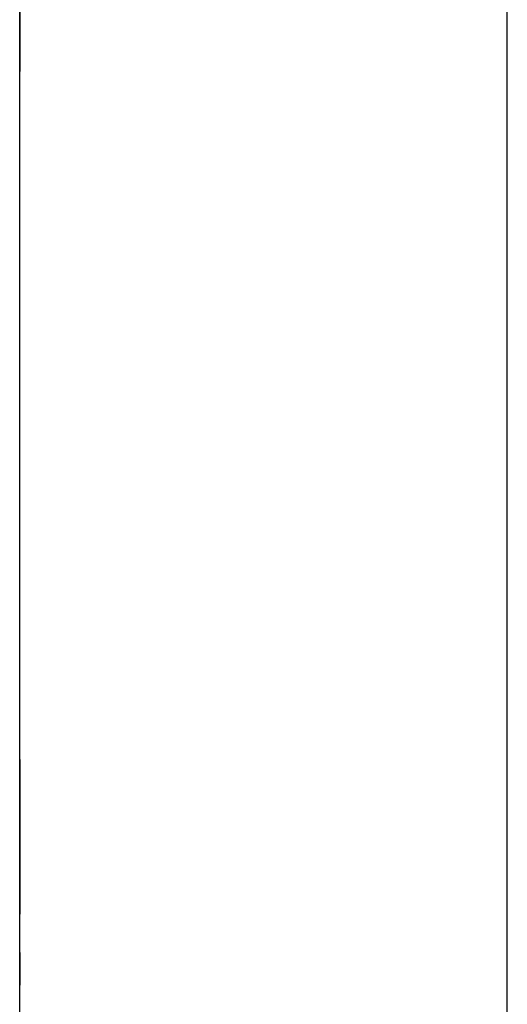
# Model space of a CAD drawing. Extents: x -270 to 272, y -152 to 146.
# Tile 64 of 256: x 228.57 to 230.17, y -66.43 to -63.2. Entities that reach past the tile are written whole.
import ezdxf

# ---------------------------------------------------------------- set-up
doc = ezdxf.new("R2010")
doc.units = 0
doc.layers.get('0').update_dxf_attribs({"linetype": 'CONTINUOUS'})

msp = doc.modelspace()

# ---------------------------------------------------------------- linework, layer by layer
at = {"color": 250}
msp.add_line((228.568, -131.9306), (228.568, -27.4746), dxfattribs=at)
for p, q in [((230.168, -129.9306), (230.168, -35.4746)), ((228.568, -59.7456), (228.568, -63.2599)), ((228.568, -63.2599), (228.568, -63.2935)), ((228.568, -63.3226), (228.568, -63.2599)), ((228.568, -63.2935), (228.568, -63.3226)), ((228.568, -63.2935), (228.568, -63.3677)), ((228.568, -63.3226), (228.568, -63.3677)), ((228.568, -66.2599), (228.568, -63.3677)), ((228.568, -65.6266), (228.568, -66.1346)), ((228.568, -66.1346), (228.568, -65.6266)), ((228.568, -65.6266), (228.568, -66.1346)), ((228.568, -66.1346), (228.568, -65.6266)), ((228.568, -65.6266), (228.568, -66.1346)), ((228.568, -66.1346), (228.568, -65.6266)), ((228.568, -65.6266), (228.568, -66.1346)), ((228.568, -66.1346), (228.568, -65.6266)), ((228.568, -65.6266), (228.568, -66.1346)), ((228.568, -66.1346), (228.568, -65.6266)), ((228.568, -65.6266), (228.568, -66.1346)), ((228.568, -66.1346), (228.568, -65.6266)), ((228.568, -65.6266), (228.568, -66.1346)), ((228.568, -66.1346), (228.568, -65.6266)), ((228.568, -65.6266), (228.568, -66.1346)), ((228.568, -66.1346), (228.568, -65.6266)), ((228.568, -65.6266), (228.568, -66.1346)), ((228.568, -66.1346), (228.568, -65.6266)), ((228.568, -65.6266), (228.568, -66.1346)), ((228.568, -66.1346), (228.568, -65.6266)), ((228.568, -65.6266), (228.568, -66.1346)), ((228.568, -66.1346), (228.568, -65.6266)), ((228.568, -65.6266), (228.568, -66.1346)), ((228.568, -66.1346), (228.568, -65.6266)), ((228.568, -65.6266), (228.568, -66.1346)), ((228.568, -66.1346), (228.568, -65.6266)), ((228.568, -65.6266), (228.568, -66.1346)), ((228.568, -66.1346), (228.568, -65.6266)), ((228.568, -65.6266), (228.568, -66.1346)), ((228.568, -66.1346), (228.568, -65.6266)), ((228.568, -65.6266), (228.568, -66.1346)), ((228.568, -66.1346), (228.568, -65.6266)), ((228.568, -65.6266), (228.568, -66.1346)), ((228.568, -66.1346), (228.568, -65.6266)), ((228.568, -65.6266), (228.568, -66.1346)), ((228.568, -66.1346), (228.568, -65.6266)), ((228.568, -65.6266), (228.568, -66.1346)), ((228.568, -66.1346), (228.568, -65.6266)), ((228.568, -65.6266), (228.568, -66.1346)), ((228.568, -66.1346), (228.568, -65.6266)), ((228.568, -65.6266), (228.568, -66.1346)), ((228.568, -66.1346), (228.568, -65.6266)), ((228.568, -65.6266), (228.568, -66.1346)), ((228.568, -66.1346), (228.568, -65.6266)), ((228.568, -65.6266), (228.568, -66.1346)), ((228.568, -66.1346), (228.568, -65.6266)), ((228.568, -65.6266), (228.568, -66.1346)), ((228.568, -66.1346), (228.568, -65.6266)), ((228.568, -65.6266), (228.568, -66.1346)), ((228.568, -66.1346), (228.568, -65.6266)), ((228.568, -65.6266), (228.568, -66.1346)), ((228.568, -66.1346), (228.568, -65.6266)), ((228.568, -65.6266), (228.568, -66.1346)), ((228.568, -66.1346), (228.568, -65.6266)), ((228.568, -65.6266), (228.568, -66.1346)), ((228.568, -66.1346), (228.568, -65.6266)), ((228.568, -65.6266), (228.568, -66.1346)), ((228.568, -66.1346), (228.568, -65.6266)), ((228.568, -65.6266), (228.568, -66.1346)), ((228.568, -66.1346), (228.568, -65.6266)), ((228.568, -65.6266), (228.568, -66.1346)), ((228.568, -66.1346), (228.568, -65.6266)), ((228.568, -65.6266), (228.568, -66.1346)), ((228.568, -66.1346), (228.568, -65.6266)), ((228.568, -65.6266), (228.568, -66.1346)), ((228.568, -66.1346), (228.568, -65.6266)), ((228.568, -65.6266), (228.568, -66.1346)), ((228.568, -66.1346), (228.568, -65.6266)), ((228.568, -65.6266), (228.568, -66.1346)), ((228.568, -66.1346), (228.568, -65.6266)), ((228.568, -65.6266), (228.568, -66.1346)), ((228.568, -66.1346), (228.568, -65.6266)), ((228.568, -65.6266), (228.568, -66.1346)), ((228.568, -66.1346), (228.568, -65.6266)), ((228.568, -65.6266), (228.568, -66.1346)), ((228.568, -66.1346), (228.568, -65.6266)), ((228.568, -65.6266), (228.568, -66.1346)), ((228.568, -66.1346), (228.568, -65.6266)), ((228.568, -65.6266), (228.568, -66.1346)), ((228.568, -66.1346), (228.568, -65.6266)), ((228.568, -65.6266), (228.568, -66.1346)), ((228.568, -66.1346), (228.568, -65.6266)), ((228.568, -65.6266), (228.568, -66.1346)), ((228.568, -66.1346), (228.568, -65.6266)), ((228.568, -65.6266), (228.568, -66.1346)), ((228.568, -66.1346), (228.568, -65.6266)), ((228.568, -65.6266), (228.568, -66.1346)), ((228.568, -66.1346), (228.568, -65.6266)), ((228.568, -65.6266), (228.568, -66.1346)), ((228.568, -66.1346), (228.568, -65.6266)), ((228.568, -65.6266), (228.568, -66.1346)), ((228.568, -66.1346), (228.568, -65.6266)), ((228.568, -65.6266), (228.568, -66.1346)), ((228.568, -66.1346), (228.568, -65.6266)), ((228.568, -65.6266), (228.568, -66.1346)), ((228.568, -66.1346), (228.568, -65.6266)), ((228.568, -65.6266), (228.568, -66.1346)), ((228.568, -66.1346), (228.568, -65.6266)), ((228.568, -65.6266), (228.568, -66.1346)), ((228.568, -66.1346), (228.568, -65.6266)), ((228.568, -65.6266), (228.568, -66.1346)), ((228.568, -66.1346), (228.568, -65.6266)), ((228.568, -65.6266), (228.568, -66.1346)), ((228.568, -66.1346), (228.568, -65.6266)), ((228.568, -65.6266), (228.568, -66.1346)), ((228.568, -66.1346), (228.568, -65.6266)), ((228.568, -65.6266), (228.568, -66.1346)), ((228.568, -66.1346), (228.568, -65.6266)), ((228.568, -65.6266), (228.568, -66.1346)), ((228.568, -66.1346), (228.568, -65.6266)), ((228.568, -65.6266), (228.568, -66.1346)), ((228.568, -66.1346), (228.568, -65.6266)), ((228.568, -65.6266), (228.568, -66.1346)), ((228.568, -66.1346), (228.568, -65.6266)), ((228.568, -65.6266), (228.568, -66.1346)), ((228.568, -66.1346), (228.568, -65.6266)), ((228.568, -65.6266), (228.568, -66.1346)), ((228.568, -66.1346), (228.568, -65.6266)), ((228.568, -65.6266), (228.568, -66.1346)), ((228.568, -66.1346), (228.568, -65.6266)), ((228.568, -65.6266), (228.568, -66.1346)), ((228.568, -66.1346), (228.568, -65.6266)), ((228.568, -65.6266), (228.568, -66.1346)), ((228.568, -66.1346), (228.568, -65.6266)), ((228.568, -65.6266), (228.568, -66.1346)), ((228.568, -66.1346), (228.568, -65.6266)), ((228.568, -65.6266), (228.568, -66.1346)), ((228.568, -66.1346), (228.568, -65.6266)), ((228.568, -65.6266), (228.568, -66.1346)), ((228.568, -66.1346), (228.568, -65.6266)), ((228.568, -65.6266), (228.568, -66.1346)), ((228.568, -66.1346), (228.568, -65.6266)), ((228.568, -65.6266), (228.568, -66.1346)), ((228.568, -66.1346), (228.568, -65.6266)), ((228.568, -65.6266), (228.568, -66.1346)), ((228.568, -66.1346), (228.568, -65.6266)), ((228.568, -65.6266), (228.568, -66.1346)), ((228.568, -66.1346), (228.568, -65.6266)), ((228.568, -65.6266), (228.568, -66.1346)), ((228.568, -66.1346), (228.568, -65.6266)), ((228.568, -65.6266), (228.568, -66.1346)), ((228.568, -66.1346), (228.568, -65.6266)), ((228.568, -65.6266), (228.568, -66.1346)), ((228.568, -66.1346), (228.568, -65.6266)), ((228.568, -65.6266), (228.568, -66.1346)), ((228.568, -66.1346), (228.568, -65.6266)), ((228.568, -65.6266), (228.568, -66.1346)), ((228.568, -66.1346), (228.568, -65.6266)), ((228.568, -65.6266), (228.568, -66.1346)), ((228.568, -66.1346), (228.568, -65.6266)), ((228.568, -65.6266), (228.568, -66.1346)), ((228.568, -66.1346), (228.568, -65.6266)), ((228.568, -65.6266), (228.568, -66.1346)), ((228.568, -66.1346), (228.568, -65.6266)), ((228.568, -65.6266), (228.568, -66.1346)), ((228.568, -66.1346), (228.568, -65.6266)), ((228.568, -65.6266), (228.568, -66.1346)), ((228.568, -66.1346), (228.568, -65.6266)), ((228.568, -65.6266), (228.568, -66.1346)), ((228.568, -66.1346), (228.568, -65.6266)), ((228.568, -65.6266), (228.568, -66.1346)), ((228.568, -66.1346), (228.568, -65.6266)), ((228.568, -65.6266), (228.568, -66.1346)), ((228.568, -66.1346), (228.568, -65.6266)), ((228.568, -65.6266), (228.568, -66.1346)), ((228.568, -66.1346), (228.568, -65.6266)), ((228.568, -65.6266), (228.568, -66.1346)), ((228.568, -66.1346), (228.568, -65.6266)), ((228.568, -65.6266), (228.568, -66.1346)), ((228.568, -66.1346), (228.568, -65.6266)), ((228.568, -65.6266), (228.568, -66.1346)), ((228.568, -66.1346), (228.568, -65.6266)), ((228.568, -65.6266), (228.568, -66.1346)), ((228.568, -66.1346), (228.568, -65.6266)), ((228.568, -65.6266), (228.568, -66.1346)), ((228.568, -66.1346), (228.568, -65.6266)), ((228.568, -65.6266), (228.568, -66.1346)), ((228.568, -66.1346), (228.568, -65.6266)), ((228.568, -65.6266), (228.568, -66.1346)), ((228.568, -66.1346), (228.568, -65.6266)), ((228.568, -65.6266), (228.568, -66.1346)), ((228.568, -66.1346), (228.568, -65.6266)), ((228.568, -65.6266), (228.568, -66.1346)), ((228.568, -66.1346), (228.568, -65.6266)), ((228.568, -65.6266), (228.568, -66.1346)), ((228.568, -66.1346), (228.568, -65.6266)), ((228.568, -65.6266), (228.568, -66.1346)), ((228.568, -66.1346), (228.568, -65.6266)), ((228.568, -65.6266), (228.568, -66.1346)), ((228.568, -66.1346), (228.568, -65.6266)), ((228.568, -65.6266), (228.568, -66.1346)), ((228.568, -66.1346), (228.568, -65.6266)), ((228.568, -65.6266), (228.568, -66.1346)), ((228.568, -66.1346), (228.568, -65.6266)), ((228.568, -65.6266), (228.568, -66.1346)), ((228.568, -66.1346), (228.568, -65.6266)), ((228.568, -65.6266), (228.568, -66.1346)), ((228.568, -66.1346), (228.568, -65.6266)), ((228.568, -65.6266), (228.568, -66.1346)), ((228.568, -66.1346), (228.568, -65.6266)), ((228.568, -65.6266), (228.568, -66.1346)), ((228.568, -66.1346), (228.568, -65.6266)), ((228.568, -65.6266), (228.568, -66.1346)), ((228.568, -66.1346), (228.568, -65.6266)), ((228.568, -65.6266), (228.568, -66.1346)), ((228.568, -66.1346), (228.568, -65.6266)), ((228.568, -65.6266), (228.568, -66.1346)), ((228.568, -66.1346), (228.568, -65.6266)), ((228.568, -65.6266), (228.568, -66.1346)), ((228.568, -66.1346), (228.568, -65.6266)), ((228.568, -65.6266), (228.568, -66.1346)), ((228.568, -66.1346), (228.568, -65.6266)), ((228.568, -65.6266), (228.568, -66.1346)), ((228.568, -66.1346), (228.568, -65.6266)), ((228.568, -65.6266), (228.568, -66.1346)), ((228.568, -66.1346), (228.568, -65.6266)), ((228.568, -65.6266), (228.568, -66.1346)), ((228.568, -66.1346), (228.568, -65.6266)), ((228.568, -65.6266), (228.568, -66.1346)), ((228.568, -66.1346), (228.568, -65.6266)), ((228.568, -65.6266), (228.568, -66.1346)), ((228.568, -66.1346), (228.568, -65.6266)), ((228.568, -65.6266), (228.568, -66.1346)), ((228.568, -66.1346), (228.568, -65.6266)), ((228.568, -65.6266), (228.568, -66.1346)), ((228.568, -66.1346), (228.568, -65.6266)), ((228.568, -65.6266), (228.568, -66.1346)), ((228.568, -66.1346), (228.568, -65.6266)), ((228.568, -65.6266), (228.568, -66.1346)), ((228.568, -66.1346), (228.568, -65.6266)), ((228.568, -65.6266), (228.568, -66.1346)), ((228.568, -66.1346), (228.568, -65.6266)), ((228.568, -65.6266), (228.568, -66.1346)), ((228.568, -66.1346), (228.568, -65.6266)), ((228.568, -65.6266), (228.568, -66.1346)), ((228.568, -66.1346), (228.568, -65.6266)), ((228.568, -65.6266), (228.568, -66.1346)), ((228.568, -66.1346), (228.568, -65.6266)), ((228.568, -65.6266), (228.568, -66.1346)), ((228.568, -66.1346), (228.568, -65.6266)), ((228.568, -65.6266), (228.568, -66.1346)), ((228.568, -66.1346), (228.568, -65.6266)), ((228.568, -65.6266), (228.568, -66.1346)), ((228.568, -66.1346), (228.568, -65.6266)), ((228.568, -65.6266), (228.568, -66.1346)), ((228.568, -66.1346), (228.568, -65.6266)), ((228.568, -65.6266), (228.568, -66.1346)), ((228.568, -66.1346), (228.568, -65.6266)), ((228.568, -65.6266), (228.568, -66.1346)), ((228.568, -66.1346), (228.568, -65.6266)), ((228.568, -65.6266), (228.568, -66.1346)), ((228.568, -66.1346), (228.568, -65.6266)), ((228.568, -65.6266), (228.568, -66.1346)), ((228.568, -66.1346), (228.568, -65.6266)), ((228.568, -65.6266), (228.568, -66.1346)), ((228.568, -66.1346), (228.568, -65.6266)), ((228.568, -65.6266), (228.568, -66.1346)), ((228.568, -66.1346), (228.568, -65.6266)), ((228.568, -65.6266), (228.568, -66.1346)), ((228.568, -66.1346), (228.568, -65.6266)), ((228.568, -65.6266), (228.568, -66.1346)), ((228.568, -66.1346), (228.568, -65.6266)), ((228.568, -65.6266), (228.568, -66.1346)), ((228.568, -66.1346), (228.568, -65.6266)), ((228.568, -65.6266), (228.568, -66.1346)), ((228.568, -66.1346), (228.568, -65.6266)), ((228.568, -65.6266), (228.568, -66.1346)), ((228.568, -66.1346), (228.568, -65.6266)), ((228.568, -65.6266), (228.568, -66.1346)), ((228.568, -66.1346), (228.568, -65.6266)), ((228.568, -65.6266), (228.568, -66.1346)), ((228.568, -66.1346), (228.568, -65.6266)), ((228.568, -65.6266), (228.568, -66.1346)), ((228.568, -66.1346), (228.568, -65.6266)), ((228.568, -65.6266), (228.568, -66.1346)), ((228.568, -66.1346), (228.568, -65.6266)), ((228.568, -65.6266), (228.568, -66.1346)), ((228.568, -66.1346), (228.568, -65.6266)), ((228.568, -65.6266), (228.568, -66.1346)), ((228.568, -66.1346), (228.568, -65.6266)), ((228.568, -65.6266), (228.568, -66.1346)), ((228.568, -66.1346), (228.568, -65.6266)), ((228.568, -65.6266), (228.568, -66.1346)), ((228.568, -66.1346), (228.568, -65.6266)), ((228.568, -65.6266), (228.568, -66.1346)), ((228.568, -66.1346), (228.568, -65.6266)), ((228.568, -65.6266), (228.568, -66.1346)), ((228.568, -66.1346), (228.568, -65.6266)), ((228.568, -65.6266), (228.568, -66.1346)), ((228.568, -66.1346), (228.568, -65.6266)), ((228.568, -65.6266), (228.568, -66.1346)), ((228.568, -66.1346), (228.568, -65.6266)), ((228.568, -65.6266), (228.568, -66.1346)), ((228.568, -66.1346), (228.568, -65.6266)), ((228.568, -65.6266), (228.568, -66.1346)), ((228.568, -66.1346), (228.568, -65.6266)), ((228.568, -65.6266), (228.568, -66.1346)), ((228.568, -66.1346), (228.568, -65.6266)), ((228.568, -65.6266), (228.568, -66.1346)), ((228.568, -66.1346), (228.568, -65.6266)), ((228.568, -65.6266), (228.568, -66.1346)), ((228.568, -66.1346), (228.568, -65.6266)), ((228.568, -65.6266), (228.568, -66.1346)), ((228.568, -66.1346), (228.568, -65.6266)), ((228.568, -65.6266), (228.568, -66.1346)), ((228.568, -66.1346), (228.568, -65.6266)), ((228.568, -65.6266), (228.568, -66.1346)), ((228.568, -66.1346), (228.568, -65.6266)), ((228.568, -65.6266), (228.568, -66.1346)), ((228.568, -66.1346), (228.568, -65.6266)), ((228.568, -65.6266), (228.568, -66.1346)), ((228.568, -66.1346), (228.568, -65.6266)), ((228.568, -65.6266), (228.568, -66.1346)), ((228.568, -66.1346), (228.568, -65.6266)), ((228.568, -65.6266), (228.568, -66.1346)), ((228.568, -66.1346), (228.568, -65.6266)), ((228.568, -65.6266), (228.568, -66.1346)), ((228.568, -66.1346), (228.568, -65.6266)), ((228.568, -65.6266), (228.568, -66.1346)), ((228.568, -66.1346), (228.568, -65.6266)), ((228.568, -65.6266), (228.568, -66.1346)), ((228.568, -66.1346), (228.568, -65.6266)), ((228.568, -65.6266), (228.568, -66.1346)), ((228.568, -66.1346), (228.568, -65.6266)), ((228.568, -65.6266), (228.568, -66.1346)), ((228.568, -66.1346), (228.568, -65.6266)), ((228.568, -65.6266), (228.568, -66.1346)), ((228.568, -66.1346), (228.568, -65.6266)), ((228.568, -65.6266), (228.568, -66.1346)), ((228.568, -66.1346), (228.568, -65.6266)), ((228.568, -65.6266), (228.568, -66.1346)), ((228.568, -66.1346), (228.568, -65.6266)), ((228.568, -65.6266), (228.568, -66.1346)), ((228.568, -66.1346), (228.568, -65.6266)), ((228.568, -65.6266), (228.568, -66.1346)), ((228.568, -66.1346), (228.568, -65.6266)), ((228.568, -65.6266), (228.568, -66.1346)), ((228.568, -66.1346), (228.568, -65.6266)), ((228.568, -65.6266), (228.568, -66.1346)), ((228.568, -66.1346), (228.568, -65.6266)), ((228.568, -65.6266), (228.568, -66.1346)), ((228.568, -66.1346), (228.568, -65.6266)), ((228.568, -65.6266), (228.568, -66.1346)), ((228.568, -66.1346), (228.568, -65.6266)), ((228.568, -65.6266), (228.568, -66.1346)), ((228.568, -66.1346), (228.568, -65.6266)), ((228.568, -65.6266), (228.568, -66.1346)), ((228.568, -66.1346), (228.568, -65.6266)), ((228.568, -65.6266), (228.568, -66.1346)), ((228.568, -66.1346), (228.568, -65.6266)), ((228.568, -65.6266), (228.568, -66.1346)), ((228.568, -66.1346), (228.568, -65.6266)), ((228.568, -65.6266), (228.568, -66.1346)), ((228.568, -66.1346), (228.568, -65.6266)), ((228.568, -65.6266), (228.568, -66.1346)), ((228.568, -66.1346), (228.568, -65.6266)), ((228.568, -65.6266), (228.568, -66.1346)), ((228.568, -66.1346), (228.568, -65.6266)), ((228.568, -65.6266), (228.568, -66.1346)), ((228.568, -66.1346), (228.568, -65.6266)), ((228.568, -65.6266), (228.568, -66.1346)), ((228.568, -66.1346), (228.568, -65.6266)), ((228.568, -65.6266), (228.568, -66.1346)), ((228.568, -66.1346), (228.568, -65.6266)), ((228.568, -65.6266), (228.568, -66.1346)), ((228.568, -66.1346), (228.568, -65.6266)), ((228.568, -65.6266), (228.568, -66.1346)), ((228.568, -66.1346), (228.568, -65.6266)), ((228.568, -65.6266), (228.568, -66.1346)), ((228.568, -66.1346), (228.568, -65.6266)), ((228.568, -65.6266), (228.568, -66.1346)), ((228.568, -66.1346), (228.568, -65.6266)), ((228.568, -65.6266), (228.568, -66.1346)), ((228.568, -66.1346), (228.568, -65.6266)), ((228.568, -65.6266), (228.568, -66.1346)), ((228.568, -66.1346), (228.568, -65.6266)), ((228.568, -65.6266), (228.568, -66.1346)), ((228.568, -66.1346), (228.568, -65.6266)), ((228.568, -65.6266), (228.568, -66.1346)), ((228.568, -66.1346), (228.568, -65.6266)), ((228.568, -65.6266), (228.568, -66.1346)), ((228.568, -66.1346), (228.568, -65.6266)), ((228.568, -65.6266), (228.568, -66.1346)), ((228.568, -66.1346), (228.568, -65.6266)), ((228.568, -65.6266), (228.568, -66.1346)), ((228.568, -66.1346), (228.568, -65.6266)), ((228.568, -65.6266), (228.568, -66.1346)), ((228.568, -66.1346), (228.568, -65.6266)), ((228.568, -65.6266), (228.568, -66.1346)), ((228.568, -66.1346), (228.568, -65.6266)), ((228.568, -65.6266), (228.568, -66.1346)), ((228.568, -66.1346), (228.568, -65.6266)), ((228.568, -65.6266), (228.568, -66.1346)), ((228.568, -66.1346), (228.568, -65.6266)), ((228.568, -65.6266), (228.568, -66.1346)), ((228.568, -66.1346), (228.568, -65.6266)), ((228.568, -65.6266), (228.568, -66.1346)), ((228.568, -66.1346), (228.568, -65.6266)), ((228.568, -65.6266), (228.568, -66.1346)), ((228.568, -66.1346), (228.568, -65.6266)), ((228.568, -65.6266), (228.568, -66.1346)), ((228.568, -66.1346), (228.568, -65.6266)), ((228.568, -65.6266), (228.568, -66.1346)), ((228.568, -66.1346), (228.568, -65.6266)), ((228.568, -65.6266), (228.568, -66.1346)), ((228.568, -66.1346), (228.568, -65.6266)), ((228.568, -65.6266), (228.568, -66.1346)), ((228.568, -66.1346), (228.568, -65.6266)), ((228.568, -65.6266), (228.568, -66.1346)), ((228.568, -66.1346), (228.568, -65.6266)), ((228.568, -65.6266), (228.568, -66.1346)), ((228.568, -66.1346), (228.568, -65.6266)), ((228.568, -65.6266), (228.568, -66.1346)), ((228.568, -66.1346), (228.568, -65.6266)), ((228.568, -65.6266), (228.568, -66.1346)), ((228.568, -66.1346), (228.568, -65.6266)), ((228.568, -65.6266), (228.568, -66.1346)), ((228.568, -66.1346), (228.568, -65.6266)), ((228.568, -65.6266), (228.568, -66.1346)), ((228.568, -66.1346), (228.568, -65.6266)), ((228.568, -65.6266), (228.568, -66.1346)), ((228.568, -66.1346), (228.568, -65.6266)), ((228.568, -65.6266), (228.568, -66.1346)), ((228.568, -66.1346), (228.568, -65.6266)), ((228.568, -65.6266), (228.568, -66.1346)), ((228.568, -66.1346), (228.568, -65.6266)), ((228.568, -65.6266), (228.568, -66.1346)), ((228.568, -66.1346), (228.568, -65.6266)), ((228.568, -65.6266), (228.568, -66.1346)), ((228.568, -66.1346), (228.568, -65.6266)), ((228.568, -65.6266), (228.568, -66.1346)), ((228.568, -66.1346), (228.568, -65.6266)), ((228.568, -65.6266), (228.568, -66.1346)), ((228.568, -66.1346), (228.568, -65.6266)), ((228.568, -65.6266), (228.568, -66.1346)), ((228.568, -66.1346), (228.568, -65.6266)), ((228.568, -65.6266), (228.568, -66.1346)), ((228.568, -66.1346), (228.568, -65.6266)), ((228.568, -65.6266), (228.568, -66.1346)), ((228.568, -66.1346), (228.568, -65.6266)), ((228.568, -65.6266), (228.568, -66.1346)), ((228.568, -66.1346), (228.568, -65.6266)), ((228.568, -65.6266), (228.568, -66.1346)), ((228.568, -66.1346), (228.568, -65.6266)), ((228.568, -65.6266), (228.568, -66.1346)), ((228.568, -66.1346), (228.568, -65.6266)), ((228.568, -65.6266), (228.568, -66.1346)), ((228.568, -66.1346), (228.568, -65.6266)), ((228.568, -65.6266), (228.568, -66.1346)), ((228.568, -66.1346), (228.568, -65.6266)), ((228.568, -65.6266), (228.568, -66.1346)), ((228.568, -66.1346), (228.568, -65.6266)), ((228.568, -65.6266), (228.568, -66.1346)), ((228.568, -66.1346), (228.568, -65.6266)), ((228.568, -65.6266), (228.568, -66.1346)), ((228.568, -66.1346), (228.568, -65.6266)), ((228.568, -65.6266), (228.568, -66.1346)), ((228.568, -66.1346), (228.568, -65.6266)), ((228.568, -65.6266), (228.568, -66.1346)), ((228.568, -66.1346), (228.568, -65.6266)), ((228.568, -65.6266), (228.568, -66.1346)), ((228.568, -66.1346), (228.568, -65.6266)), ((228.568, -65.6266), (228.568, -66.1346)), ((228.568, -66.1346), (228.568, -65.6266)), ((228.568, -65.6266), (228.568, -66.1346)), ((228.568, -66.1346), (228.568, -65.6266)), ((228.568, -65.6266), (228.568, -66.1346)), ((228.568, -66.1346), (228.568, -65.6266)), ((228.568, -65.6266), (228.568, -66.1346)), ((228.568, -66.1346), (228.568, -65.6266)), ((228.568, -65.6266), (228.568, -66.1346)), ((228.568, -66.1346), (228.568, -65.6266)), ((228.568, -65.6266), (228.568, -66.1346)), ((228.568, -66.1346), (228.568, -65.6266)), ((228.568, -65.6266), (228.568, -66.1346)), ((228.568, -66.1346), (228.568, -65.6266)), ((228.568, -65.6266), (228.568, -66.1346)), ((228.568, -66.1346), (228.568, -65.6266)), ((228.568, -65.6266), (228.568, -66.1346)), ((228.568, -66.1346), (228.568, -65.6266)), ((228.568, -65.6266), (228.568, -66.1346)), ((228.568, -66.1346), (228.568, -65.6266)), ((228.568, -65.6266), (228.568, -66.1346)), ((228.568, -66.1346), (228.568, -65.6266)), ((228.568, -65.6266), (228.568, -66.1346)), ((228.568, -66.1346), (228.568, -65.6266)), ((228.568, -65.6266), (228.568, -66.1346)), ((228.568, -66.1346), (228.568, -65.6266)), ((228.568, -65.6266), (228.568, -66.1346)), ((228.568, -66.1346), (228.568, -65.6266)), ((228.568, -65.6266), (228.568, -66.1346)), ((228.568, -66.1346), (228.568, -65.6266)), ((228.568, -65.6266), (228.568, -66.1346)), ((228.568, -66.1346), (228.568, -65.6266)), ((228.568, -65.6266), (228.568, -66.1346)), ((228.568, -66.1346), (228.568, -65.6266)), ((228.568, -65.6266), (228.568, -66.1346)), ((228.568, -66.1346), (228.568, -65.6266)), ((228.568, -65.6266), (228.568, -66.1346)), ((228.568, -66.1346), (228.568, -65.6266)), ((228.568, -65.6266), (228.568, -66.1346)), ((228.568, -66.1346), (228.568, -65.6266)), ((228.568, -65.6266), (228.568, -66.1346)), ((228.568, -66.1346), (228.568, -65.6266)), ((228.568, -65.6266), (228.568, -66.1346)), ((228.568, -66.1346), (228.568, -65.6266)), ((228.568, -65.6266), (228.568, -66.1346)), ((228.568, -66.1346), (228.568, -65.6266)), ((228.568, -65.6266), (228.568, -66.1346)), ((228.568, -66.1346), (228.568, -65.6266)), ((228.568, -65.6266), (228.568, -66.1346)), ((228.568, -66.1346), (228.568, -65.6266)), ((228.568, -65.6266), (228.568, -66.1346)), ((228.568, -66.1346), (228.568, -65.6266)), ((228.568, -65.6266), (228.568, -66.1346)), ((228.568, -66.1346), (228.568, -65.6266)), ((228.568, -65.6266), (228.568, -66.1346)), ((228.568, -66.1346), (228.568, -65.6266)), ((228.568, -65.6266), (228.568, -66.1346)), ((228.568, -66.1346), (228.568, -65.6266)), ((228.568, -65.906), (228.568, -65.8552)), ((228.568, -65.8552), (228.568, -65.906)), ((228.568, -65.906), (228.568, -65.8552)), ((228.568, -65.8552), (228.568, -65.906)), ((228.568, -65.906), (228.568, -65.8552)), ((228.568, -65.8552), (228.568, -65.906)), ((228.568, -65.906), (228.568, -65.8552)), ((228.568, -65.8552), (228.568, -65.906)), ((228.568, -65.906), (228.568, -65.8552)), ((228.568, -65.8552), (228.568, -65.906)), ((228.568, -65.906), (228.568, -65.8552)), ((228.568, -65.8552), (228.568, -65.906)), ((228.568, -65.906), (228.568, -65.8552)), ((228.568, -65.8552), (228.568, -65.906)), ((228.568, -65.906), (228.568, -65.8552)), ((228.568, -65.8552), (228.568, -65.906)), ((228.568, -65.906), (228.568, -65.8552)), ((228.568, -65.8552), (228.568, -65.906)), ((228.568, -65.906), (228.568, -65.8552)), ((228.568, -65.8552), (228.568, -65.906)), ((228.568, -65.906), (228.568, -65.8552)), ((228.568, -65.8552), (228.568, -65.906)), ((228.568, -65.906), (228.568, -65.8552)), ((228.568, -65.8552), (228.568, -65.906)), ((228.568, -65.906), (228.568, -65.8552)), ((228.568, -65.8552), (228.568, -65.906)), ((228.568, -65.906), (228.568, -65.8552)), ((228.568, -65.8552), (228.568, -65.906)), ((228.568, -65.906), (228.568, -65.8552)), ((228.568, -65.8552), (228.568, -65.906)), ((228.568, -65.906), (228.568, -65.8552)), ((228.568, -65.8552), (228.568, -65.906)), ((228.568, -65.906), (228.568, -65.8552)), ((228.568, -65.8552), (228.568, -65.906)), ((228.568, -65.906), (228.568, -65.8552)), ((228.568, -65.8552), (228.568, -65.906)), ((228.568, -65.906), (228.568, -65.8552)), ((228.568, -65.8552), (228.568, -65.906)), ((228.568, -65.906), (228.568, -65.8552)), ((228.568, -65.8552), (228.568, -65.906)), ((228.568, -65.906), (228.568, -65.8552)), ((228.568, -65.8552), (228.568, -65.906)), ((228.568, -65.906), (228.568, -65.8552)), ((228.568, -65.8552), (228.568, -65.906)), ((228.568, -65.906), (228.568, -65.8552)), ((228.568, -65.8552), (228.568, -65.906)), ((228.568, -65.906), (228.568, -65.8552)), ((228.568, -65.8552), (228.568, -65.906)), ((228.568, -65.906), (228.568, -65.8552)), ((228.568, -65.8552), (228.568, -65.906)), ((228.568, -65.906), (228.568, -65.8552)), ((228.568, -65.8552), (228.568, -65.906)), ((228.568, -65.906), (228.568, -65.8552)), ((228.568, -65.8552), (228.568, -65.906)), ((228.568, -65.906), (228.568, -65.8552)), ((228.568, -65.8552), (228.568, -65.906)), ((228.568, -65.906), (228.568, -65.8552)), ((228.568, -65.8552), (228.568, -65.906)), ((228.568, -65.906), (228.568, -65.8552)), ((228.568, -65.8552), (228.568, -65.906)), ((228.568, -65.906), (228.568, -65.8552)), ((228.568, -65.8552), (228.568, -65.906)), ((228.568, -65.906), (228.568, -65.8552)), ((228.568, -65.8552), (228.568, -65.906)), ((228.568, -65.906), (228.568, -65.8552)), ((228.568, -65.8552), (228.568, -65.906)), ((228.568, -65.906), (228.568, -65.8552)), ((228.568, -65.8552), (228.568, -65.906)), ((228.568, -65.906), (228.568, -65.8552)), ((228.568, -65.8552), (228.568, -65.906)), ((228.568, -65.906), (228.568, -65.8552)), ((228.568, -65.8552), (228.568, -65.906)), ((228.568, -65.906), (228.568, -65.8552)), ((228.568, -65.8552), (228.568, -65.906)), ((228.568, -65.906), (228.568, -65.8552)), ((228.568, -65.8552), (228.568, -65.906)), ((228.568, -65.906), (228.568, -65.8552)), ((228.568, -65.8552), (228.568, -65.906)), ((228.568, -65.906), (228.568, -65.8552)), ((228.568, -65.8552), (228.568, -65.906)), ((228.568, -65.906), (228.568, -65.8552)), ((228.568, -65.8552), (228.568, -65.906)), ((228.568, -65.906), (228.568, -65.8552)), ((228.568, -65.8552), (228.568, -65.906)), ((228.568, -65.906), (228.568, -65.8552)), ((228.568, -65.8552), (228.568, -65.906)), ((228.568, -65.906), (228.568, -65.8552)), ((228.568, -65.8552), (228.568, -65.906)), ((228.568, -65.906), (228.568, -65.8552)), ((228.568, -65.8552), (228.568, -65.906)), ((228.568, -65.906), (228.568, -65.8552)), ((228.568, -65.8552), (228.568, -65.906)), ((228.568, -65.906), (228.568, -65.8552)), ((228.568, -65.8552), (228.568, -65.906)), ((228.568, -65.906), (228.568, -65.8552)), ((228.568, -65.8552), (228.568, -65.906)), ((228.568, -65.906), (228.568, -65.8552)), ((228.568, -65.8552), (228.568, -65.906)), ((228.568, -65.906), (228.568, -65.8552)), ((228.568, -65.8552), (228.568, -65.906)), ((228.568, -65.906), (228.568, -65.8552)), ((228.568, -65.8552), (228.568, -65.906)), ((228.568, -65.906), (228.568, -65.8552)), ((228.568, -65.8552), (228.568, -65.906)), ((228.568, -65.906), (228.568, -65.8552)), ((228.568, -65.8552), (228.568, -65.906)), ((228.568, -65.906), (228.568, -65.8552)), ((228.568, -65.8552), (228.568, -65.906)), ((228.568, -65.906), (228.568, -65.8552)), ((228.568, -65.8552), (228.568, -65.906)), ((228.568, -65.906), (228.568, -65.8552)), ((228.568, -65.8552), (228.568, -65.906)), ((228.568, -65.906), (228.568, -65.8552)), ((228.568, -65.8552), (228.568, -65.906)), ((228.568, -65.906), (228.568, -65.8552)), ((228.568, -65.8552), (228.568, -65.906)), ((228.568, -65.906), (228.568, -65.8552)), ((228.568, -65.8552), (228.568, -65.906)), ((228.568, -65.906), (228.568, -65.8552)), ((228.568, -65.8552), (228.568, -65.906)), ((228.568, -65.906), (228.568, -65.8552)), ((228.568, -65.8552), (228.568, -65.906)), ((228.568, -65.906), (228.568, -65.8552)), ((228.568, -65.8552), (228.568, -65.906)), ((228.568, -65.906), (228.568, -65.8552)), ((228.568, -65.8552), (228.568, -65.906)), ((228.568, -65.906), (228.568, -65.8552)), ((228.568, -65.8552), (228.568, -65.906)), ((228.568, -65.906), (228.568, -65.8552)), ((228.568, -65.8552), (228.568, -65.906)), ((228.568, -65.906), (228.568, -65.8552)), ((228.568, -65.8552), (228.568, -65.906)), ((228.568, -65.906), (228.568, -65.8552)), ((228.568, -65.8552), (228.568, -65.906)), ((228.568, -65.906), (228.568, -65.8552)), ((228.568, -65.8552), (228.568, -65.906)), ((228.568, -65.906), (228.568, -65.8552)), ((228.568, -65.8552), (228.568, -65.906)), ((228.568, -65.906), (228.568, -65.8552)), ((228.568, -65.8552), (228.568, -65.906)), ((228.568, -65.906), (228.568, -65.8552)), ((228.568, -65.8552), (228.568, -65.906)), ((228.568, -65.906), (228.568, -65.8552)), ((228.568, -65.8552), (228.568, -65.906)), ((228.568, -65.906), (228.568, -65.8552)), ((228.568, -65.8552), (228.568, -65.906)), ((228.568, -65.906), (228.568, -65.8552)), ((228.568, -65.8552), (228.568, -65.906)), ((228.568, -65.906), (228.568, -65.8552)), ((228.568, -65.8552), (228.568, -65.906)), ((228.568, -65.906), (228.568, -65.8552)), ((228.568, -65.8552), (228.568, -65.906)), ((228.568, -65.906), (228.568, -65.8552)), ((228.568, -65.8552), (228.568, -65.906)), ((228.568, -65.906), (228.568, -65.8552)), ((228.568, -65.8552), (228.568, -65.906)), ((228.568, -65.906), (228.568, -65.8552)), ((228.568, -65.8552), (228.568, -65.906)), ((228.568, -65.906), (228.568, -65.8552)), ((228.568, -65.8552), (228.568, -65.906)), ((228.568, -65.906), (228.568, -65.8552)), ((228.568, -65.8552), (228.568, -65.906)), ((228.568, -65.906), (228.568, -65.8552)), ((228.568, -65.8552), (228.568, -65.906)), ((228.568, -65.906), (228.568, -65.8552)), ((228.568, -65.8552), (228.568, -65.906)), ((228.568, -65.906), (228.568, -65.8552)), ((228.568, -65.8552), (228.568, -65.906)), ((228.568, -65.906), (228.568, -65.8552)), ((228.568, -65.8552), (228.568, -65.906)), ((228.568, -65.906), (228.568, -65.8552)), ((228.568, -65.8552), (228.568, -65.906)), ((228.568, -65.906), (228.568, -65.8552)), ((228.568, -65.8552), (228.568, -65.906)), ((228.568, -65.906), (228.568, -65.8552)), ((228.568, -65.8552), (228.568, -65.906)), ((228.568, -65.906), (228.568, -65.8552)), ((228.568, -65.8552), (228.568, -65.906)), ((228.568, -65.906), (228.568, -65.8552)), ((228.568, -65.8552), (228.568, -65.906)), ((228.568, -65.906), (228.568, -65.8552)), ((228.568, -65.8552), (228.568, -65.906)), ((228.568, -65.906), (228.568, -65.8552)), ((228.568, -65.8552), (228.568, -65.906)), ((228.568, -65.906), (228.568, -65.8552)), ((228.568, -65.8552), (228.568, -65.906)), ((228.568, -65.906), (228.568, -65.8552)), ((228.568, -65.8552), (228.568, -65.906)), ((228.568, -65.906), (228.568, -65.8552)), ((228.568, -65.8552), (228.568, -65.906)), ((228.568, -65.906), (228.568, -65.8552)), ((228.568, -65.8552), (228.568, -65.906)), ((228.568, -65.906), (228.568, -65.8552)), ((228.568, -65.8552), (228.568, -65.906)), ((228.568, -65.906), (228.568, -65.8552)), ((228.568, -65.8552), (228.568, -65.906)), ((228.568, -65.906), (228.568, -65.8552)), ((228.568, -65.8552), (228.568, -65.906)), ((228.568, -65.906), (228.568, -65.8552)), ((228.568, -65.8552), (228.568, -65.906)), ((228.568, -65.906), (228.568, -65.8552)), ((228.568, -65.8552), (228.568, -65.906)), ((228.568, -65.906), (228.568, -65.8552)), ((228.568, -65.8552), (228.568, -65.906)), ((228.568, -65.906), (228.568, -65.8552)), ((228.568, -65.8552), (228.568, -65.906)), ((228.568, -65.906), (228.568, -65.8552)), ((228.568, -65.8552), (228.568, -65.906)), ((228.568, -65.906), (228.568, -65.8552)), ((228.568, -65.8552), (228.568, -65.906)), ((228.568, -65.906), (228.568, -65.8552)), ((228.568, -65.8552), (228.568, -65.906)), ((228.568, -65.906), (228.568, -65.8552)), ((228.568, -65.8552), (228.568, -65.906)), ((228.568, -65.906), (228.568, -65.8552)), ((228.568, -65.8552), (228.568, -65.906)), ((228.568, -65.906), (228.568, -65.8552)), ((228.568, -65.8552), (228.568, -65.906)), ((228.568, -65.906), (228.568, -65.8552)), ((228.568, -65.8552), (228.568, -65.906)), ((228.568, -65.906), (228.568, -65.8552)), ((228.568, -65.8552), (228.568, -65.906)), ((228.568, -65.906), (228.568, -65.8552)), ((228.568, -65.8552), (228.568, -65.906)), ((228.568, -65.906), (228.568, -65.8552)), ((228.568, -65.8552), (228.568, -65.906)), ((228.568, -65.906), (228.568, -65.8552)), ((228.568, -65.8552), (228.568, -65.906)), ((228.568, -65.906), (228.568, -65.8552)), ((228.568, -65.8552), (228.568, -65.906)), ((228.568, -65.906), (228.568, -65.8552)), ((228.568, -65.8552), (228.568, -65.906)), ((228.568, -65.906), (228.568, -65.8552)), ((228.568, -65.8552), (228.568, -65.906)), ((228.568, -65.906), (228.568, -65.8552)), ((228.568, -65.8552), (228.568, -65.906)), ((228.568, -65.906), (228.568, -65.8552)), ((228.568, -65.8552), (228.568, -65.906)), ((228.568, -65.906), (228.568, -65.8552)), ((228.568, -65.8552), (228.568, -65.906)), ((228.568, -65.906), (228.568, -65.8552)), ((228.568, -65.8552), (228.568, -65.906)), ((228.568, -65.906), (228.568, -65.8552)), ((228.568, -65.8552), (228.568, -65.906)), ((228.568, -65.906), (228.568, -65.8552)), ((228.568, -65.8552), (228.568, -65.906)), ((228.568, -65.906), (228.568, -65.8552)), ((228.568, -65.8552), (228.568, -65.906)), ((228.568, -65.906), (228.568, -65.8552)), ((228.568, -65.8552), (228.568, -65.906)), ((228.568, -65.906), (228.568, -65.8552)), ((228.568, -65.8552), (228.568, -65.906)), ((228.568, -65.906), (228.568, -65.8552)), ((228.568, -65.8552), (228.568, -65.906)), ((228.568, -65.906), (228.568, -65.8552)), ((228.568, -65.8552), (228.568, -65.906)), ((228.568, -65.906), (228.568, -65.8552)), ((228.568, -65.8552), (228.568, -65.906)), ((228.568, -65.906), (228.568, -65.8552)), ((228.568, -65.8552), (228.568, -65.906)), ((228.568, -65.906), (228.568, -65.8552)), ((228.568, -65.8552), (228.568, -65.906)), ((228.568, -65.906), (228.568, -65.8552)), ((228.568, -65.8552), (228.568, -65.906)), ((228.568, -65.906), (228.568, -65.8552)), ((228.568, -65.8552), (228.568, -65.906)), ((228.568, -65.906), (228.568, -65.8552)), ((228.568, -65.8552), (228.568, -65.906)), ((228.568, -65.906), (228.568, -65.8552)), ((228.568, -65.8552), (228.568, -65.906)), ((228.568, -65.906), (228.568, -65.8552)), ((228.568, -65.8552), (228.568, -65.906)), ((228.568, -65.906), (228.568, -65.8552)), ((228.568, -65.8552), (228.568, -65.906)), ((228.568, -65.906), (228.568, -65.8552)), ((228.568, -65.8552), (228.568, -65.906)), ((228.568, -65.906), (228.568, -65.8552)), ((228.568, -65.8552), (228.568, -65.906)), ((228.568, -65.906), (228.568, -65.8552)), ((228.568, -65.8552), (228.568, -65.906)), ((228.568, -65.906), (228.568, -65.8552)), ((228.568, -65.8552), (228.568, -65.906)), ((228.568, -65.906), (228.568, -65.8552)), ((228.568, -65.8552), (228.568, -65.906)), ((228.568, -65.906), (228.568, -65.8552)), ((228.568, -65.8552), (228.568, -65.906)), ((228.568, -65.906), (228.568, -65.8552)), ((228.568, -65.8552), (228.568, -65.906)), ((228.568, -65.906), (228.568, -65.8552)), ((228.568, -65.8552), (228.568, -65.906)), ((228.568, -65.906), (228.568, -65.8552)), ((228.568, -65.8552), (228.568, -65.906)), ((228.568, -65.906), (228.568, -65.8552)), ((228.568, -65.8552), (228.568, -65.906)), ((228.568, -65.906), (228.568, -65.8552)), ((228.568, -65.8552), (228.568, -65.906)), ((228.568, -65.906), (228.568, -65.8552)), ((228.568, -65.8552), (228.568, -65.906)), ((228.568, -65.906), (228.568, -65.8552)), ((228.568, -65.8552), (228.568, -65.906)), ((228.568, -65.906), (228.568, -65.8552)), ((228.568, -65.8552), (228.568, -65.906)), ((228.568, -65.906), (228.568, -65.8552)), ((228.568, -65.8552), (228.568, -65.906)), ((228.568, -65.906), (228.568, -65.8552)), ((228.568, -65.8552), (228.568, -65.906)), ((228.568, -65.906), (228.568, -65.8552)), ((228.568, -65.8552), (228.568, -65.906)), ((228.568, -65.906), (228.568, -65.8552)), ((228.568, -65.8552), (228.568, -65.906)), ((228.568, -65.906), (228.568, -65.8552)), ((228.568, -65.8552), (228.568, -65.906)), ((228.568, -65.906), (228.568, -65.8552)), ((228.568, -65.8552), (228.568, -65.906)), ((228.568, -65.906), (228.568, -65.8552)), ((228.568, -65.8552), (228.568, -65.906)), ((228.568, -65.906), (228.568, -65.8552)), ((228.568, -65.8552), (228.568, -65.906)), ((228.568, -65.906), (228.568, -65.8552)), ((228.568, -65.8552), (228.568, -65.906)), ((228.568, -65.906), (228.568, -65.8552)), ((228.568, -65.8552), (228.568, -65.906)), ((228.568, -65.906), (228.568, -65.8552)), ((228.568, -65.8552), (228.568, -65.906)), ((228.568, -65.906), (228.568, -65.8552)), ((228.568, -65.8552), (228.568, -65.906)), ((228.568, -65.906), (228.568, -65.8552)), ((228.568, -65.8552), (228.568, -65.906)), ((228.568, -65.906), (228.568, -65.8552)), ((228.568, -65.8552), (228.568, -65.906)), ((228.568, -65.906), (228.568, -65.8552)), ((228.568, -65.8552), (228.568, -65.906)), ((228.568, -65.906), (228.568, -65.8552)), ((228.568, -65.8552), (228.568, -65.906)), ((228.568, -65.906), (228.568, -65.8552)), ((228.568, -65.8552), (228.568, -65.906)), ((228.568, -65.906), (228.568, -65.8552)), ((228.568, -65.8552), (228.568, -65.906)), ((228.568, -65.906), (228.568, -65.8552)), ((228.568, -65.8552), (228.568, -65.906)), ((228.568, -65.906), (228.568, -65.8552)), ((228.568, -65.8552), (228.568, -65.906)), ((228.568, -65.906), (228.568, -65.8552)), ((228.568, -65.8552), (228.568, -65.906)), ((228.568, -65.906), (228.568, -65.8552)), ((228.568, -65.8552), (228.568, -65.906)), ((228.568, -65.906), (228.568, -65.8552)), ((228.568, -65.8552), (228.568, -65.906)), ((228.568, -65.906), (228.568, -65.8552)), ((228.568, -65.8552), (228.568, -65.906)), ((228.568, -65.906), (228.568, -65.8552)), ((228.568, -65.8552), (228.568, -65.906)), ((228.568, -65.906), (228.568, -65.8552)), ((228.568, -65.8552), (228.568, -65.906)), ((228.568, -65.906), (228.568, -65.8552)), ((228.568, -65.8552), (228.568, -65.906)), ((228.568, -65.906), (228.568, -65.8552)), ((228.568, -65.8552), (228.568, -65.906)), ((228.568, -65.906), (228.568, -65.8552)), ((228.568, -65.8552), (228.568, -65.906)), ((228.568, -65.906), (228.568, -65.8552)), ((228.568, -65.8552), (228.568, -65.906)), ((228.568, -65.906), (228.568, -65.8552)), ((228.568, -65.8552), (228.568, -65.906)), ((228.568, -65.906), (228.568, -65.8552)), ((228.568, -65.8552), (228.568, -65.906)), ((228.568, -65.906), (228.568, -65.8552)), ((228.568, -65.8552), (228.568, -65.906)), ((228.568, -65.906), (228.568, -65.8552)), ((228.568, -65.8552), (228.568, -65.906)), ((228.568, -65.906), (228.568, -65.8552)), ((228.568, -65.8552), (228.568, -65.906)), ((228.568, -65.906), (228.568, -65.8552)), ((228.568, -65.8552), (228.568, -65.906)), ((228.568, -65.906), (228.568, -65.8552)), ((228.568, -65.8552), (228.568, -65.906)), ((228.568, -65.906), (228.568, -65.8552)), ((228.568, -65.8552), (228.568, -65.906)), ((228.568, -65.906), (228.568, -65.8552)), ((228.568, -65.8552), (228.568, -65.906)), ((228.568, -65.906), (228.568, -65.8552)), ((228.568, -65.8552), (228.568, -65.906)), ((228.568, -65.906), (228.568, -65.8552)), ((228.568, -65.8552), (228.568, -65.906)), ((228.568, -65.906), (228.568, -65.8552)), ((228.568, -65.8552), (228.568, -65.906)), ((228.568, -65.906), (228.568, -65.8552)), ((228.568, -65.8552), (228.568, -65.906)), ((228.568, -65.906), (228.568, -65.8552)), ((228.568, -65.8552), (228.568, -65.906)), ((228.568, -65.906), (228.568, -65.8552)), ((228.568, -65.8552), (228.568, -65.906)), ((228.568, -65.906), (228.568, -65.8552)), ((228.568, -65.8552), (228.568, -65.906)), ((228.568, -65.906), (228.568, -65.8552)), ((228.568, -65.8552), (228.568, -65.906)), ((228.568, -65.906), (228.568, -65.8552)), ((228.568, -65.8552), (228.568, -65.906)), ((228.568, -65.906), (228.568, -65.8552)), ((228.568, -65.8552), (228.568, -65.906)), ((228.568, -65.906), (228.568, -65.8552)), ((228.568, -65.8552), (228.568, -65.906)), ((228.568, -65.906), (228.568, -65.8552)), ((228.568, -65.8552), (228.568, -65.906)), ((228.568, -65.906), (228.568, -65.8552)), ((228.568, -65.8552), (228.568, -65.906)), ((228.568, -65.906), (228.568, -65.8552)), ((228.568, -65.8552), (228.568, -65.906)), ((228.568, -65.906), (228.568, -65.8552)), ((228.568, -65.8552), (228.568, -65.906)), ((228.568, -65.906), (228.568, -65.8552)), ((228.568, -65.8552), (228.568, -65.906)), ((228.568, -65.906), (228.568, -65.8552)), ((228.568, -65.8552), (228.568, -65.906)), ((228.568, -65.906), (228.568, -65.8552)), ((228.568, -65.8552), (228.568, -65.906)), ((228.568, -65.906), (228.568, -65.8552)), ((228.568, -65.8552), (228.568, -65.906)), ((228.568, -65.906), (228.568, -65.8552)), ((228.568, -65.8552), (228.568, -65.906)), ((228.568, -65.906), (228.568, -65.8552)), ((228.568, -65.8552), (228.568, -65.906)), ((228.568, -65.906), (228.568, -65.8552)), ((228.568, -65.8552), (228.568, -65.906)), ((228.568, -65.906), (228.568, -65.8552)), ((228.568, -65.8552), (228.568, -65.906)), ((228.568, -65.906), (228.568, -65.8552)), ((228.568, -65.8552), (228.568, -65.906)), ((228.568, -65.906), (228.568, -65.8552)), ((228.568, -65.8552), (228.568, -65.906)), ((228.568, -65.906), (228.568, -65.8552)), ((228.568, -65.8552), (228.568, -65.906)), ((228.568, -65.906), (228.568, -65.8552)), ((228.568, -65.8552), (228.568, -65.906)), ((228.568, -65.906), (228.568, -65.8552)), ((228.568, -65.8552), (228.568, -65.906)), ((228.568, -65.906), (228.568, -65.8552)), ((228.568, -65.8552), (228.568, -65.906)), ((228.568, -65.906), (228.568, -65.8552)), ((228.568, -65.8552), (228.568, -65.906)), ((228.568, -65.906), (228.568, -65.8552)), ((228.568, -65.8552), (228.568, -65.906)), ((228.568, -65.906), (228.568, -65.8552)), ((228.568, -65.8552), (228.568, -65.906)), ((228.568, -65.906), (228.568, -65.8552)), ((228.568, -65.8552), (228.568, -65.906)), ((228.568, -65.906), (228.568, -65.8552)), ((228.568, -65.8552), (228.568, -65.906)), ((228.568, -65.906), (228.568, -65.8552)), ((228.568, -65.8552), (228.568, -65.906)), ((228.568, -65.906), (228.568, -65.8552)), ((228.568, -65.8552), (228.568, -65.906)), ((228.568, -65.906), (228.568, -65.8552)), ((228.568, -65.8552), (228.568, -65.906)), ((228.568, -65.906), (228.568, -65.8552)), ((228.568, -65.8552), (228.568, -65.906)), ((228.568, -65.906), (228.568, -65.8552)), ((228.568, -65.8552), (228.568, -65.906)), ((228.568, -65.906), (228.568, -65.8552)), ((228.568, -65.8552), (228.568, -65.906)), ((228.568, -65.906), (228.568, -65.8552)), ((228.568, -65.8552), (228.568, -65.906)), ((228.568, -65.906), (228.568, -65.8552)), ((228.568, -65.8552), (228.568, -65.906)), ((228.568, -65.906), (228.568, -65.8552)), ((228.568, -65.8552), (228.568, -65.906)), ((228.568, -65.906), (228.568, -65.8552)), ((228.568, -65.8552), (228.568, -65.906)), ((228.568, -65.906), (228.568, -65.8552)), ((228.568, -65.8552), (228.568, -65.906)), ((228.568, -65.906), (228.568, -65.8552)), ((228.568, -65.8552), (228.568, -65.906)), ((228.568, -65.906), (228.568, -65.8552)), ((228.568, -65.8552), (228.568, -65.906)), ((228.568, -65.906), (228.568, -65.8552)), ((228.568, -65.8552), (228.568, -65.906)), ((228.568, -65.906), (228.568, -65.8552)), ((228.568, -65.8552), (228.568, -65.906)), ((228.568, -65.906), (228.568, -65.8552)), ((228.568, -65.8552), (228.568, -65.906)), ((228.568, -65.906), (228.568, -65.8552)), ((228.568, -65.8552), (228.568, -65.906)), ((228.568, -65.906), (228.568, -65.8552)), ((228.568, -65.8552), (228.568, -65.906)), ((228.568, -65.906), (228.568, -65.8552)), ((228.568, -65.8552), (228.568, -65.906)), ((228.568, -65.906), (228.568, -65.8552)), ((228.568, -65.8552), (228.568, -65.906)), ((228.568, -65.906), (228.568, -65.8552)), ((228.568, -65.8552), (228.568, -65.906)), ((228.568, -65.906), (228.568, -65.8552)), ((228.568, -65.8552), (228.568, -65.906)), ((228.568, -65.906), (228.568, -65.8552)), ((228.568, -65.8552), (228.568, -65.906)), ((228.568, -65.906), (228.568, -65.8552)), ((228.568, -65.8552), (228.568, -65.906)), ((228.568, -65.906), (228.568, -65.8552)), ((228.568, -65.8552), (228.568, -65.906)), ((228.568, -65.906), (228.568, -65.8552)), ((228.568, -65.8552), (228.568, -65.906)), ((228.568, -65.906), (228.568, -65.8552)), ((228.568, -65.8552), (228.568, -65.906)), ((228.568, -65.906), (228.568, -65.8552)), ((228.568, -65.8552), (228.568, -65.906)), ((228.568, -65.906), (228.568, -65.8552)), ((228.568, -65.8552), (228.568, -65.906)), ((228.568, -65.906), (228.568, -65.8552)), ((228.568, -65.8552), (228.568, -65.906)), ((228.568, -65.906), (228.568, -65.8552)), ((228.568, -65.8552), (228.568, -65.906)), ((228.568, -65.906), (228.568, -65.8552)), ((228.568, -65.8552), (228.568, -65.906)), ((228.568, -65.906), (228.568, -65.8552)), ((228.568, -65.8552), (228.568, -65.906)), ((228.568, -65.906), (228.568, -65.8552)), ((228.568, -65.8552), (228.568, -65.906)), ((228.568, -65.906), (228.568, -65.8552)), ((228.568, -65.8552), (228.568, -65.906)), ((228.568, -65.906), (228.568, -65.8552)), ((228.568, -65.8552), (228.568, -65.906)), ((228.568, -66.2599), (228.568, -66.2935)), ((228.568, -66.3226), (228.568, -66.2599)), ((228.568, -66.2935), (228.568, -66.3226)), ((228.568, -66.2935), (228.568, -66.3677)), ((228.568, -66.3226), (228.568, -66.3677)), ((228.568, -68.4095), (228.568, -66.3677))]:
    msp.add_line(p, q)

doc.saveas('drawing.dxf')
